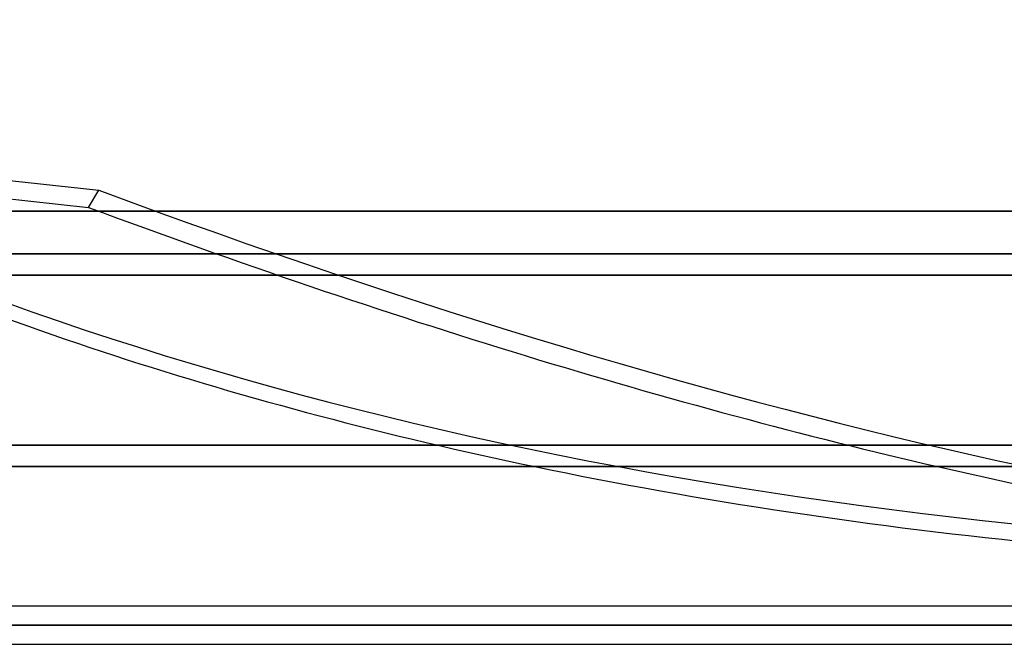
# Model space of a CAD drawing. Header units: millimetres. Extents: x -243 to 243, y -92 to 86.
# Tile 60 of 81: x 57 to 104, y -8 to 21. Entities that reach past the tile are written whole.
import ezdxf

# ---------------------------------------------------------------- set-up
doc = ezdxf.new("R2010")
doc.units = ezdxf.units.MM
doc.layers.add('MAIN-1', color=7, linetype='Continuous')

msp = doc.modelspace()

# ---------------------------------------------------------------- linework, layer by layer
at = {"layer": 'MAIN-1'}
for p, q in [((44.141, 14.814), (61.023, 12.99)), ((44.013, 13.967), (60.548, 12.181)), ((60.548, 12.181), (61.023, 12.99)), ((222.5, 12), (-222.5, 12)), ((-222.5, 12), (222.5, 12)), ((-221.5, 12), (221.5, 12)), ((221.5, 12), (-221.5, 12)), ((0, 10), (180, 10)), ((180, 10), (0, 10)), ((0, 9), (179, 9)), ((179, 9), (0, 9)), ((-221.5, 1), (221.5, 1)), ((-221.5, 1), (221.5, 1)), ((189, 1), (-189, 1)), ((-189, 1), (189, 1)), ((-222.5, 0), (222.5, 0)), ((-188, 0), (188, 0)), ((188, 0), (-188, 0)), ((-222.5, 0), (222.5, 0)), ((135.382, -6.563), (-135.382, -6.563)), ((135.382, -6.563), (-135.382, -6.563)), ((136.222, -7.458), (-136.222, -7.458)), ((-136.222, -7.458), (136.222, -7.458)), ((-135.039, -7.458), (135.039, -7.458)), ((135.039, -7.458), (-135.039, -7.458)), ((-135.382, -8.353), (135.382, -8.353)), ((-135.382, -8.353), (135.382, -8.353))]:
    msp.add_line(p, q, dxfattribs=at)
for centre, major_axis, ratio, start_param, end_param in [((-31.326, 37.405), (-196.599, 115.558), 0.345492, -2.400672, -1.788027), ((-31.802, 36.595), (196.599, -115.558), 0.345492, 0.747229, 1.353566), ((178.124, 105.345), (-181.638, -40.78), 0.559017, 0.622838, 1.188892), ((16.868, 105.345), (-160.489, 94.333), 0.345492, 2.04415, 2.610203), ((178.305, 104.536), (181.638, 40.78), 0.559017, -2.518754, -2.252669), ((16.393, 104.536), (160.489, -94.333), 0.345492, -1.097443, -0.831358), ((178.305, 104.536), (181.638, 40.78), 0.559017, -2.252669, -1.952701), ((16.393, 104.536), (160.489, -94.333), 0.345492, -0.831358, -0.560152)]:
    msp.add_ellipse(centre, major_axis=major_axis, ratio=ratio, start_param=start_param, end_param=end_param, dxfattribs=at)

doc.saveas('drawing.dxf')
